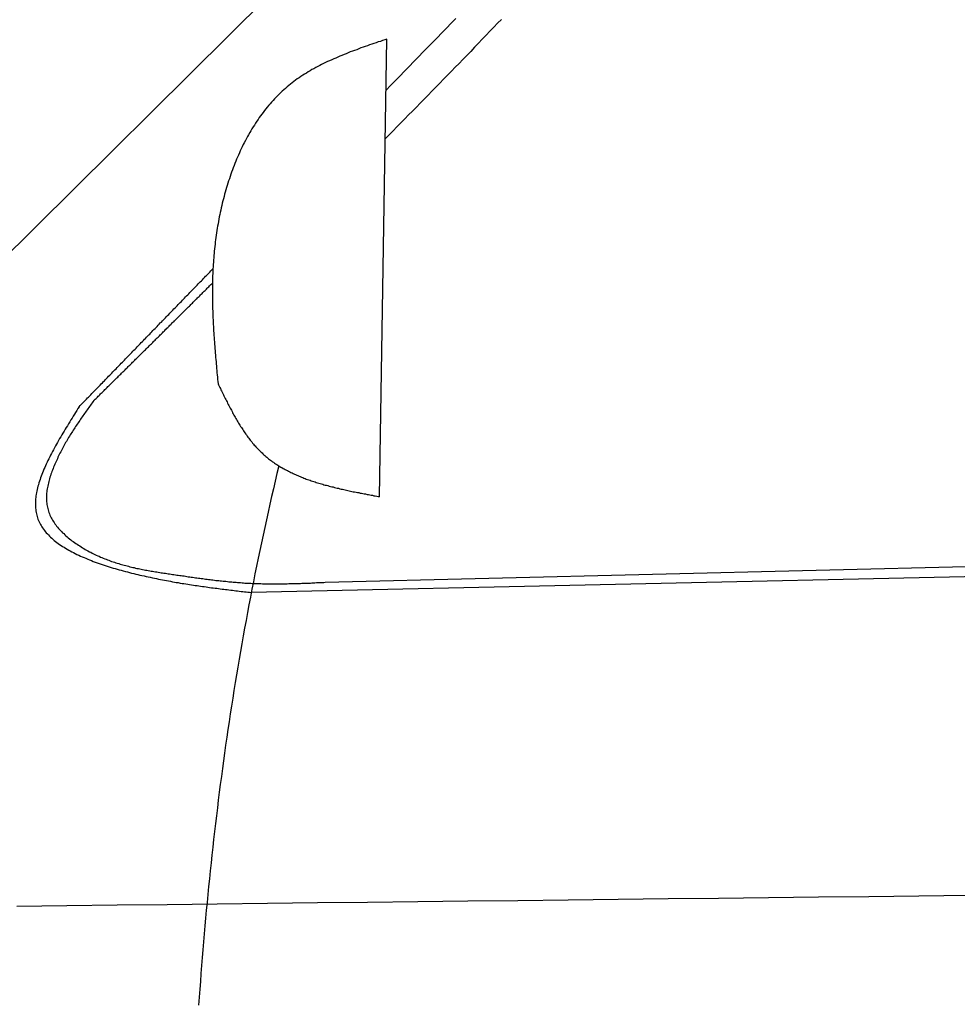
# Model space of a CAD drawing. Extents: x 562 to 7231, y 5417 to 12926.
# Tile 41 of 61: x 2571 to 3064, y 11279 to 11798. Entities that reach past the tile are written whole.
import ezdxf

# ---------------------------------------------------------------- set-up
doc = ezdxf.new("R2010")
doc.units = 0
doc.layers.add('CAR', color=10, linetype='CONTINUOUS')

msp = doc.modelspace()

# ---------------------------------------------------------------- linework, layer by layer
at = {"layer": 'CAR'}
for p, q in [((2399.018, 11510.108), (3064.475, 12170.377)), ((2760.152, 11546.576), (2764.064, 11787.711)), ((5140.5, 11549.511), (2692.679, 11496.12)), ((2731.556, 11501.483), (3763.818, 11527.132))]:
    msp.add_line(p, q, dxfattribs=at)
for points in [[(2824.44, 11798.1, 0), (2822.41, 11796, 0), (2820.39, 11793.9, 0), (2818.36, 11791.8, 0), (2816.34, 11789.7, 0), (2814.31, 11787.6, 0), (2812.28, 11785.5, 0), (2810.24, 11783.4, 0), (2808.21, 11781.2, 0), (2806.17, 11779.1, 0), (2804.14, 11777, 0), (2802.1, 11774.9, 0), (2800.06, 11772.9, 0), (2798.02, 11770.8, 0), (2795.98, 11768.7, 0), (2793.93, 11766.6, 0), (2791.89, 11764.5, 0), (2789.85, 11762.4, 0), (2787.8, 11760.3, 0), (2785.75, 11758.2, 0), (2783.71, 11756.1, 0), (2781.66, 11754, 0), (2779.61, 11751.9, 0), (2777.56, 11749.8, 0), (2775.51, 11747.8, 0), (2773.46, 11745.7, 0), (2771.41, 11743.6, 0), (2769.36, 11741.5, 0), (2767.31, 11739.4, 0), (2765.26, 11737.3, 0), (2763.21, 11735.2, 0)], [(2763.63, 11760.7, 0), (2766.07, 11763.2, 0), (2768.52, 11765.7, 0), (2770.97, 11768.2, 0), (2773.42, 11770.8, 0), (2775.86, 11773.3, 0), (2778.31, 11775.8, 0), (2780.76, 11778.3, 0), (2783.21, 11780.9, 0), (2785.66, 11783.4, 0), (2788.1, 11785.9, 0), (2790.55, 11788.4, 0), (2793, 11791, 0), (2795.45, 11793.5, 0), (2797.89, 11796, 0), (2800.34, 11798.5, 0)], [(2764.06, 11787.7, 0), (2762.92, 11787.3, 0), (2761.78, 11786.9, 0), (2760.64, 11786.5, 0), (2759.5, 11786.2, 0), (2758.36, 11785.8, 0), (2757.22, 11785.4, 0), (2756.08, 11785, 0), (2754.94, 11784.6, 0), (2753.81, 11784.2, 0), (2752.68, 11783.8, 0), (2751.54, 11783.4, 0), (2750.42, 11783, 0), (2749.29, 11782.6, 0), (2748.17, 11782.1, 0), (2747.05, 11781.7, 0), (2745.93, 11781.3, 0), (2744.82, 11780.9, 0), (2743.71, 11780.4, 0), (2742.61, 11780, 0), (2741.51, 11779.6, 0), (2740.41, 11779.1, 0), (2739.32, 11778.7, 0), (2738.23, 11778.2, 0), (2737.15, 11777.7, 0), (2736.07, 11777.3, 0), (2735, 11776.8, 0), (2733.94, 11776.3, 0), (2732.88, 11775.8, 0), (2731.82, 11775.3, 0), (2730.77, 11774.8, 0), (2729.73, 11774.3, 0), (2728.7, 11773.8, 0), (2727.67, 11773.2, 0), (2726.65, 11772.7, 0), (2725.64, 11772.1, 0), (2724.64, 11771.6, 0), (2723.64, 11771, 0), (2722.65, 11770.4, 0), (2721.67, 11769.8, 0), (2720.7, 11769.2, 0), (2719.74, 11768.6, 0), (2718.78, 11768, 0), (2717.84, 11767.3, 0), (2716.91, 11766.7, 0), (2715.98, 11766, 0), (2715.06, 11765.3, 0), (2714.16, 11764.6, 0), (2713.26, 11763.9, 0), (2712.38, 11763.2, 0), (2711.5, 11762.5, 0), (2710.64, 11761.7, 0), (2709.79, 11761, 0), (2708.95, 11760.2, 0), (2708.12, 11759.4, 0), (2707.29, 11758.6, 0), (2706.48, 11757.8, 0), (2705.68, 11757, 0), (2704.9, 11756.2, 0), (2704.12, 11755.4, 0), (2703.35, 11754.5, 0), (2702.59, 11753.6, 0), (2701.84, 11752.8, 0), (2701.1, 11751.9, 0), (2700.38, 11751, 0), (2699.66, 11750.1, 0), (2698.95, 11749.1, 0), (2698.26, 11748.2, 0), (2697.57, 11747.3, 0), (2696.89, 11746.3, 0), (2696.23, 11745.4, 0), (2695.57, 11744.4, 0), (2694.92, 11743.4, 0), (2694.29, 11742.4, 0), (2693.66, 11741.4, 0), (2693.04, 11740.4, 0), (2692.44, 11739.4, 0), (2691.84, 11738.4, 0), (2691.25, 11737.3, 0), (2690.68, 11736.3, 0), (2690.11, 11735.3, 0), (2689.55, 11734.2, 0), (2689, 11733.1, 0), (2688.46, 11732.1, 0), (2687.93, 11731, 0), (2687.41, 11729.9, 0), (2686.9, 11728.8, 0), (2686.4, 11727.7, 0), (2685.91, 11726.6, 0), (2685.43, 11725.5, 0), (2684.95, 11724.4, 0), (2684.49, 11723.3, 0), (2684.04, 11722.2, 0), (2683.59, 11721, 0), (2683.16, 11719.9, 0), (2682.73, 11718.8, 0), (2682.31, 11717.6, 0), (2681.9, 11716.5, 0), (2681.5, 11715.3, 0), (2681.11, 11714.1, 0), (2680.73, 11713, 0), (2680.36, 11711.8, 0), (2680, 11710.6, 0), (2679.64, 11709.5, 0), (2679.3, 11708.3, 0), (2678.96, 11707.1, 0), (2678.63, 11705.9, 0), (2678.31, 11704.7, 0), (2678, 11703.6, 0), (2677.7, 11702.4, 0), (2677.41, 11701.2, 0), (2677.12, 11700, 0), (2676.85, 11698.8, 0), (2676.58, 11697.6, 0), (2676.32, 11696.4, 0), (2676.07, 11695.2, 0), (2675.83, 11694, 0), (2675.59, 11692.8, 0), (2675.37, 11691.6, 0), (2675.15, 11690.4, 0), (2674.94, 11689.2, 0), (2674.74, 11688, 0), (2674.55, 11686.8, 0), (2674.37, 11685.6, 0), (2674.19, 11684.4, 0), (2674.02, 11683.2, 0), (2673.86, 11682, 0), (2673.71, 11680.8, 0), (2673.57, 11679.6, 0), (2673.43, 11678.4, 0), (2673.31, 11677.2, 0), (2673.19, 11676, 0), (2673.07, 11674.9, 0), (2672.97, 11673.7, 0), (2672.87, 11672.5, 0), (2672.78, 11671.3, 0), (2672.69, 11670.1, 0), (2672.62, 11668.9, 0), (2672.54, 11667.7, 0), (2672.48, 11666.6, 0), (2672.42, 11665.4, 0), (2672.37, 11664.2, 0), (2672.33, 11663, 0), (2672.29, 11661.8, 0), (2672.25, 11660.7, 0), (2672.23, 11659.5, 0), (2672.21, 11658.3, 0), (2672.19, 11657.2, 0), (2672.18, 11656, 0), (2672.17, 11654.8, 0), (2672.17, 11653.6, 0), (2672.18, 11652.5, 0), (2672.19, 11651.3, 0), (2672.2, 11650.1, 0), (2672.22, 11649, 0), (2672.25, 11647.8, 0), (2672.28, 11646.6, 0), (2672.31, 11645.5, 0), (2672.35, 11644.3, 0), (2672.39, 11643.1, 0), (2672.43, 11642, 0), (2672.48, 11640.8, 0), (2672.54, 11639.7, 0), (2672.59, 11638.5, 0), (2672.65, 11637.3, 0), (2672.72, 11636.2, 0), (2672.78, 11635, 0), (2672.85, 11633.9, 0), (2672.93, 11632.7, 0), (2673, 11631.5, 0), (2673.08, 11630.4, 0), (2673.16, 11629.2, 0), (2673.25, 11628.1, 0), (2673.33, 11626.9, 0), (2673.42, 11625.8, 0), (2673.51, 11624.6, 0), (2673.6, 11623.4, 0), (2673.7, 11622.3, 0), (2673.79, 11621.1, 0), (2673.89, 11620, 0), (2673.99, 11618.8, 0), (2674.09, 11617.7, 0), (2674.19, 11616.5, 0), (2674.29, 11615.4, 0), (2674.4, 11614.2, 0), (2674.5, 11613.1, 0), (2674.61, 11611.9, 0), (2674.71, 11610.8, 0), (2674.82, 11609.6, 0), (2674.93, 11608.4, 0), (2675.03, 11607.3, 0), (2675.14, 11606.1, 0)], [(2602.03, 11594, 0), (2602.58, 11594.6, 0), (2603.14, 11595.1, 0), (2603.69, 11595.7, 0), (2604.25, 11596.3, 0), (2604.8, 11596.9, 0), (2605.36, 11597.4, 0), (2605.91, 11598, 0), (2606.47, 11598.6, 0), (2607.02, 11599.1, 0), (2607.57, 11599.7, 0), (2608.13, 11600.3, 0), (2608.68, 11600.9, 0), (2609.24, 11601.4, 0), (2609.79, 11602, 0), (2610.35, 11602.6, 0), (2610.9, 11603.2, 0), (2611.46, 11603.7, 0), (2612.01, 11604.3, 0), (2612.57, 11604.9, 0), (2613.12, 11605.4, 0), (2613.68, 11606, 0), (2614.23, 11606.6, 0), (2614.79, 11607.2, 0), (2615.34, 11607.7, 0), (2615.9, 11608.3, 0), (2616.45, 11608.9, 0), (2617.01, 11609.4, 0), (2617.56, 11610, 0), (2618.12, 11610.6, 0), (2618.67, 11611.2, 0), (2619.23, 11611.7, 0), (2619.78, 11612.3, 0), (2620.34, 11612.9, 0), (2620.89, 11613.5, 0), (2621.44, 11614, 0), (2622, 11614.6, 0), (2622.55, 11615.2, 0), (2623.11, 11615.7, 0), (2623.66, 11616.3, 0), (2624.22, 11616.9, 0), (2624.77, 11617.5, 0), (2625.33, 11618, 0), (2625.88, 11618.6, 0), (2626.44, 11619.2, 0), (2626.99, 11619.7, 0), (2627.55, 11620.3, 0), (2628.1, 11620.9, 0), (2628.66, 11621.5, 0), (2629.21, 11622, 0), (2629.77, 11622.6, 0), (2630.32, 11623.2, 0), (2630.88, 11623.8, 0), (2631.43, 11624.3, 0), (2631.99, 11624.9, 0), (2632.54, 11625.5, 0), (2633.1, 11626, 0), (2633.65, 11626.6, 0), (2634.2, 11627.2, 0), (2634.76, 11627.8, 0), (2635.31, 11628.3, 0), (2635.87, 11628.9, 0), (2636.42, 11629.5, 0), (2636.98, 11630, 0), (2637.53, 11630.6, 0), (2638.09, 11631.2, 0), (2638.64, 11631.8, 0), (2639.2, 11632.3, 0), (2639.75, 11632.9, 0), (2640.31, 11633.5, 0), (2640.86, 11634.1, 0), (2641.42, 11634.6, 0), (2641.97, 11635.2, 0), (2642.53, 11635.8, 0), (2643.08, 11636.3, 0), (2643.64, 11636.9, 0), (2644.19, 11637.5, 0), (2644.75, 11638.1, 0), (2645.3, 11638.6, 0), (2645.86, 11639.2, 0), (2646.41, 11639.8, 0), (2646.97, 11640.3, 0), (2647.52, 11640.9, 0), (2648.07, 11641.5, 0), (2648.63, 11642.1, 0), (2649.18, 11642.6, 0), (2649.74, 11643.2, 0), (2650.29, 11643.8, 0), (2650.85, 11644.4, 0), (2651.4, 11644.9, 0), (2651.96, 11645.5, 0), (2652.51, 11646.1, 0), (2653.07, 11646.6, 0), (2653.62, 11647.2, 0), (2654.18, 11647.8, 0), (2654.73, 11648.4, 0), (2655.29, 11648.9, 0), (2655.84, 11649.5, 0), (2656.4, 11650.1, 0), (2656.95, 11650.6, 0), (2657.51, 11651.2, 0), (2658.06, 11651.8, 0), (2658.62, 11652.4, 0), (2659.17, 11652.9, 0), (2659.73, 11653.5, 0), (2660.28, 11654.1, 0), (2660.84, 11654.7, 0), (2661.39, 11655.2, 0), (2661.94, 11655.8, 0), (2662.5, 11656.4, 0), (2663.05, 11656.9, 0), (2663.61, 11657.5, 0), (2664.16, 11658.1, 0), (2664.72, 11658.7, 0), (2665.27, 11659.2, 0), (2665.83, 11659.8, 0), (2666.38, 11660.4, 0), (2666.94, 11660.9, 0), (2667.49, 11661.5, 0), (2668.05, 11662.1, 0), (2668.6, 11662.7, 0), (2669.16, 11663.2, 0), (2669.71, 11663.8, 0), (2670.27, 11664.4, 0), (2670.82, 11664.9, 0), (2671.38, 11665.5, 0), (2671.93, 11666.1, 0), (2672.49, 11666.7, 0)], [(2609.71, 11597.2, 0), (2610.11, 11597.6, 0), (2610.5, 11598, 0), (2610.89, 11598.4, 0), (2611.29, 11598.7, 0), (2611.68, 11599.1, 0), (2612.08, 11599.5, 0), (2612.47, 11599.9, 0), (2612.86, 11600.3, 0), (2613.26, 11600.7, 0), (2613.65, 11601.1, 0), (2614.05, 11601.5, 0), (2614.44, 11601.9, 0), (2614.83, 11602.2, 0), (2615.23, 11602.6, 0), (2615.62, 11603, 0), (2616.01, 11603.4, 0), (2616.41, 11603.8, 0), (2616.8, 11604.2, 0), (2617.2, 11604.6, 0), (2617.59, 11605, 0), (2617.98, 11605.4, 0), (2618.38, 11605.7, 0), (2618.77, 11606.1, 0), (2619.17, 11606.5, 0), (2619.56, 11606.9, 0), (2619.95, 11607.3, 0), (2620.35, 11607.7, 0), (2620.74, 11608.1, 0), (2621.13, 11608.5, 0), (2621.53, 11608.9, 0), (2621.92, 11609.2, 0), (2622.32, 11609.6, 0), (2622.71, 11610, 0), (2623.1, 11610.4, 0), (2623.5, 11610.8, 0), (2623.89, 11611.2, 0), (2624.28, 11611.6, 0), (2624.68, 11612, 0), (2625.07, 11612.4, 0), (2625.47, 11612.8, 0), (2625.86, 11613.1, 0), (2626.25, 11613.5, 0), (2626.65, 11613.9, 0), (2627.04, 11614.3, 0), (2627.43, 11614.7, 0), (2627.83, 11615.1, 0), (2628.22, 11615.5, 0), (2628.62, 11615.9, 0), (2629.01, 11616.3, 0), (2629.4, 11616.6, 0), (2629.8, 11617, 0), (2630.19, 11617.4, 0), (2630.58, 11617.8, 0), (2630.98, 11618.2, 0), (2631.37, 11618.6, 0), (2631.76, 11619, 0), (2632.16, 11619.4, 0), (2632.55, 11619.8, 0), (2632.94, 11620.1, 0), (2633.34, 11620.5, 0), (2633.73, 11620.9, 0), (2634.13, 11621.3, 0), (2634.52, 11621.7, 0), (2634.91, 11622.1, 0), (2635.31, 11622.5, 0), (2635.7, 11622.9, 0), (2636.09, 11623.3, 0), (2636.49, 11623.6, 0), (2636.88, 11624, 0), (2637.27, 11624.4, 0), (2637.67, 11624.8, 0), (2638.06, 11625.2, 0), (2638.45, 11625.6, 0), (2638.85, 11626, 0), (2639.24, 11626.4, 0), (2639.63, 11626.8, 0), (2640.03, 11627.2, 0), (2640.42, 11627.5, 0), (2640.81, 11627.9, 0), (2641.21, 11628.3, 0), (2641.6, 11628.7, 0), (2641.99, 11629.1, 0), (2642.39, 11629.5, 0), (2642.78, 11629.9, 0), (2643.17, 11630.3, 0), (2643.56, 11630.7, 0), (2643.96, 11631, 0), (2644.35, 11631.4, 0), (2644.74, 11631.8, 0), (2645.14, 11632.2, 0), (2645.53, 11632.6, 0), (2645.92, 11633, 0), (2646.32, 11633.4, 0), (2646.71, 11633.8, 0), (2647.1, 11634.2, 0), (2647.49, 11634.6, 0), (2647.89, 11634.9, 0), (2648.28, 11635.3, 0), (2648.67, 11635.7, 0), (2649.07, 11636.1, 0), (2649.46, 11636.5, 0), (2649.85, 11636.9, 0), (2650.24, 11637.3, 0), (2650.64, 11637.7, 0), (2651.03, 11638.1, 0), (2651.42, 11638.5, 0), (2651.82, 11638.8, 0), (2652.21, 11639.2, 0), (2652.6, 11639.6, 0), (2652.99, 11640, 0), (2653.39, 11640.4, 0), (2653.78, 11640.8, 0), (2654.17, 11641.2, 0), (2654.56, 11641.6, 0), (2654.96, 11642, 0), (2655.35, 11642.4, 0), (2655.74, 11642.7, 0), (2656.13, 11643.1, 0), (2656.53, 11643.5, 0), (2656.92, 11643.9, 0), (2657.31, 11644.3, 0), (2657.7, 11644.7, 0), (2658.1, 11645.1, 0), (2658.49, 11645.5, 0), (2658.88, 11645.9, 0), (2659.27, 11646.3, 0), (2659.67, 11646.7, 0), (2660.06, 11647, 0), (2660.45, 11647.4, 0), (2660.84, 11647.8, 0), (2661.24, 11648.2, 0), (2661.63, 11648.6, 0), (2662.02, 11649, 0), (2662.41, 11649.4, 0), (2662.81, 11649.8, 0), (2663.2, 11650.2, 0), (2663.59, 11650.6, 0), (2663.98, 11650.9, 0), (2664.37, 11651.3, 0), (2664.77, 11651.7, 0), (2665.16, 11652.1, 0), (2665.55, 11652.5, 0), (2665.94, 11652.9, 0), (2666.34, 11653.3, 0), (2666.73, 11653.7, 0), (2667.12, 11654.1, 0), (2667.51, 11654.5, 0), (2667.91, 11654.9, 0), (2668.3, 11655.2, 0), (2668.69, 11655.6, 0), (2669.08, 11656, 0), (2669.47, 11656.4, 0), (2669.87, 11656.8, 0), (2670.26, 11657.2, 0), (2670.65, 11657.6, 0), (2671.04, 11658, 0), (2671.44, 11658.4, 0), (2671.83, 11658.8, 0), (2672.22, 11659.1, 0)], [(2675.14, 11606.1, 0), (2675.45, 11605.5, 0), (2675.77, 11604.8, 0), (2676.08, 11604.2, 0), (2676.4, 11603.6, 0), (2676.71, 11602.9, 0), (2677.02, 11602.3, 0), (2677.34, 11601.6, 0), (2677.66, 11601, 0), (2677.97, 11600.3, 0), (2678.29, 11599.7, 0), (2678.61, 11599, 0), (2678.93, 11598.4, 0), (2679.25, 11597.8, 0), (2679.57, 11597.1, 0), (2679.89, 11596.5, 0), (2680.21, 11595.8, 0), (2680.54, 11595.2, 0), (2680.86, 11594.6, 0), (2681.19, 11593.9, 0), (2681.52, 11593.3, 0), (2681.85, 11592.7, 0), (2682.19, 11592.1, 0), (2682.52, 11591.4, 0), (2682.86, 11590.8, 0), (2683.19, 11590.2, 0), (2683.53, 11589.6, 0), (2683.88, 11589, 0), (2684.22, 11588.4, 0), (2684.57, 11587.8, 0), (2684.92, 11587.2, 0), (2685.27, 11586.6, 0), (2685.62, 11586, 0), (2685.98, 11585.4, 0), (2686.34, 11584.8, 0), (2686.7, 11584.2, 0), (2687.07, 11583.6, 0), (2687.44, 11583, 0), (2687.81, 11582.5, 0), (2688.18, 11581.9, 0), (2688.56, 11581.3, 0), (2688.94, 11580.7, 0), (2689.33, 11580.2, 0), (2689.72, 11579.6, 0), (2690.11, 11579.1, 0), (2690.5, 11578.5, 0), (2690.9, 11578, 0), (2691.3, 11577.5, 0), (2691.71, 11576.9, 0), (2692.12, 11576.4, 0), (2692.54, 11575.9, 0), (2692.95, 11575.4, 0), (2693.38, 11574.8, 0), (2693.8, 11574.3, 0), (2694.24, 11573.8, 0), (2694.67, 11573.3, 0), (2695.11, 11572.8, 0), (2695.56, 11572.4, 0), (2696.01, 11571.9, 0), (2696.46, 11571.4, 0), (2696.92, 11570.9, 0), (2697.39, 11570.5, 0), (2697.85, 11570, 0), (2698.33, 11569.6, 0), (2698.81, 11569.1, 0), (2699.29, 11568.7, 0), (2699.78, 11568.3, 0), (2700.28, 11567.8, 0), (2700.78, 11567.4, 0), (2701.28, 11567, 0), (2701.79, 11566.6, 0), (2702.31, 11566.2, 0), (2702.83, 11565.8, 0), (2703.35, 11565.4, 0), (2703.88, 11565, 0), (2704.41, 11564.7, 0), (2704.95, 11564.3, 0), (2705.49, 11563.9, 0), (2706.04, 11563.6, 0), (2706.59, 11563.2, 0), (2707.15, 11562.9, 0), (2707.71, 11562.5, 0), (2708.27, 11562.2, 0), (2708.84, 11561.9, 0), (2709.41, 11561.5, 0), (2709.99, 11561.2, 0), (2710.57, 11560.9, 0), (2711.16, 11560.6, 0), (2711.74, 11560.3, 0), (2712.34, 11560, 0), (2712.93, 11559.7, 0), (2713.53, 11559.4, 0), (2714.14, 11559.1, 0), (2714.74, 11558.8, 0), (2715.36, 11558.5, 0), (2715.97, 11558.2, 0), (2716.59, 11558, 0), (2717.21, 11557.7, 0), (2717.83, 11557.4, 0), (2718.46, 11557.2, 0), (2719.09, 11556.9, 0), (2719.73, 11556.7, 0), (2720.36, 11556.4, 0), (2721.01, 11556.2, 0), (2721.65, 11555.9, 0), (2722.3, 11555.7, 0), (2722.95, 11555.5, 0), (2723.6, 11555.2, 0), (2724.25, 11555, 0), (2724.91, 11554.8, 0), (2725.57, 11554.6, 0), (2726.24, 11554.4, 0), (2726.9, 11554.1, 0), (2727.57, 11553.9, 0), (2728.24, 11553.7, 0), (2728.92, 11553.5, 0), (2729.59, 11553.3, 0), (2730.27, 11553.1, 0), (2730.95, 11552.9, 0), (2731.63, 11552.7, 0), (2732.32, 11552.6, 0), (2733.01, 11552.4, 0), (2733.7, 11552.2, 0), (2734.39, 11552, 0), (2735.08, 11551.8, 0), (2735.78, 11551.7, 0), (2736.47, 11551.5, 0), (2737.17, 11551.3, 0), (2737.87, 11551.1, 0), (2738.57, 11551, 0), (2739.28, 11550.8, 0), (2739.98, 11550.6, 0), (2740.69, 11550.5, 0), (2741.4, 11550.3, 0), (2742.11, 11550.2, 0), (2742.82, 11550, 0), (2743.53, 11549.8, 0), (2744.24, 11549.7, 0), (2744.96, 11549.5, 0), (2745.68, 11549.4, 0), (2746.39, 11549.2, 0), (2747.11, 11549.1, 0), (2747.83, 11548.9, 0), (2748.55, 11548.8, 0), (2749.27, 11548.7, 0), (2749.99, 11548.5, 0), (2750.72, 11548.4, 0), (2751.44, 11548.2, 0), (2752.16, 11548.1, 0), (2752.89, 11548, 0), (2753.61, 11547.8, 0), (2754.34, 11547.7, 0), (2755.06, 11547.5, 0), (2755.79, 11547.4, 0), (2756.52, 11547.3, 0), (2757.24, 11547.1, 0), (2757.97, 11547, 0), (2758.7, 11546.8, 0), (2759.42, 11546.7, 0), (2760.15, 11546.6, 0)], [(2609.71, 11597.2, 0), (2609.27, 11596.6, 0), (2608.83, 11596, 0), (2608.39, 11595.4, 0), (2607.95, 11594.8, 0), (2607.51, 11594.1, 0), (2607.07, 11593.5, 0), (2606.63, 11592.9, 0), (2606.19, 11592.3, 0), (2605.75, 11591.7, 0), (2605.32, 11591.1, 0), (2604.88, 11590.5, 0), (2604.44, 11589.8, 0), (2604.01, 11589.2, 0), (2603.58, 11588.6, 0), (2603.14, 11588, 0), (2602.71, 11587.4, 0), (2602.29, 11586.7, 0), (2601.86, 11586.1, 0), (2601.43, 11585.5, 0), (2601.01, 11584.8, 0), (2600.59, 11584.2, 0), (2600.16, 11583.6, 0), (2599.75, 11582.9, 0), (2599.33, 11582.3, 0), (2598.92, 11581.7, 0), (2598.5, 11581, 0), (2598.09, 11580.4, 0), (2597.69, 11579.7, 0), (2597.28, 11579.1, 0), (2596.88, 11578.4, 0), (2596.48, 11577.7, 0), (2596.08, 11577.1, 0), (2595.69, 11576.4, 0), (2595.3, 11575.7, 0), (2594.91, 11575.1, 0), (2594.53, 11574.4, 0), (2594.14, 11573.7, 0), (2593.77, 11573, 0), (2593.39, 11572.3, 0), (2593.02, 11571.6, 0), (2592.65, 11570.9, 0), (2592.29, 11570.2, 0), (2591.93, 11569.5, 0), (2591.57, 11568.8, 0), (2591.22, 11568.1, 0), (2590.87, 11567.4, 0), (2590.53, 11566.6, 0), (2590.19, 11565.9, 0), (2589.85, 11565.2, 0), (2589.52, 11564.4, 0), (2589.2, 11563.7, 0), (2588.88, 11562.9, 0), (2588.57, 11562.2, 0), (2588.26, 11561.4, 0), (2587.97, 11560.6, 0), (2587.68, 11559.9, 0), (2587.41, 11559.1, 0), (2587.14, 11558.4, 0), (2586.89, 11557.6, 0), (2586.64, 11556.8, 0), (2586.41, 11556, 0), (2586.19, 11555.3, 0), (2585.99, 11554.5, 0), (2585.8, 11553.7, 0), (2585.62, 11553, 0), (2585.46, 11552.2, 0), (2585.31, 11551.4, 0), (2585.18, 11550.7, 0), (2585.07, 11549.9, 0), (2584.97, 11549.1, 0), (2584.9, 11548.4, 0), (2584.84, 11547.6, 0), (2584.8, 11546.9, 0), (2584.79, 11546.1, 0), (2584.79, 11545.4, 0), (2584.81, 11544.6, 0), (2584.86, 11543.9, 0), (2584.93, 11543.2, 0), (2585.02, 11542.4, 0), (2585.14, 11541.7, 0), (2585.28, 11541, 0), (2585.45, 11540.3, 0), (2585.64, 11539.6, 0), (2585.85, 11538.9, 0), (2586.09, 11538.2, 0), (2586.36, 11537.5, 0), (2586.64, 11536.9, 0), (2586.95, 11536.2, 0), (2587.28, 11535.5, 0), (2587.63, 11534.9, 0), (2588.01, 11534.2, 0), (2588.4, 11533.6, 0), (2588.81, 11533, 0), (2589.24, 11532.3, 0), (2589.69, 11531.7, 0), (2590.16, 11531.1, 0), (2590.64, 11530.5, 0), (2591.14, 11529.9, 0), (2591.66, 11529.3, 0), (2592.19, 11528.8, 0), (2592.74, 11528.2, 0), (2593.3, 11527.6, 0), (2593.87, 11527.1, 0), (2594.46, 11526.5, 0), (2595.06, 11526, 0), (2595.68, 11525.4, 0), (2596.3, 11524.9, 0), (2596.94, 11524.4, 0), (2597.58, 11523.9, 0), (2598.24, 11523.4, 0), (2598.9, 11522.9, 0), (2599.57, 11522.4, 0), (2600.26, 11521.9, 0), (2600.94, 11521.5, 0), (2601.64, 11521, 0), (2602.34, 11520.6, 0), (2603.05, 11520.1, 0), (2603.76, 11519.7, 0), (2604.48, 11519.3, 0), (2605.2, 11518.8, 0), (2605.93, 11518.4, 0), (2606.65, 11518, 0), (2607.38, 11517.6, 0), (2608.12, 11517.3, 0), (2608.85, 11516.9, 0), (2609.58, 11516.5, 0), (2610.32, 11516.2, 0), (2611.05, 11515.8, 0), (2611.78, 11515.5, 0), (2612.52, 11515.2, 0), (2613.25, 11514.8, 0), (2613.99, 11514.5, 0), (2614.72, 11514.2, 0), (2615.46, 11513.9, 0), (2616.2, 11513.6, 0), (2616.93, 11513.3, 0), (2617.67, 11513.1, 0), (2618.41, 11512.8, 0), (2619.14, 11512.5, 0), (2619.88, 11512.3, 0), (2620.62, 11512, 0), (2621.36, 11511.8, 0), (2622.1, 11511.6, 0), (2622.84, 11511.3, 0), (2623.57, 11511.1, 0), (2624.31, 11510.9, 0), (2625.05, 11510.7, 0), (2625.79, 11510.5, 0), (2626.53, 11510.3, 0), (2627.28, 11510.1, 0), (2628.02, 11509.9, 0), (2628.76, 11509.7, 0), (2629.5, 11509.5, 0), (2630.24, 11509.3, 0), (2630.98, 11509.2, 0), (2631.73, 11509, 0), (2632.47, 11508.8, 0), (2633.21, 11508.7, 0), (2633.96, 11508.5, 0), (2634.7, 11508.4, 0), (2635.45, 11508.2, 0), (2636.19, 11508.1, 0), (2636.94, 11507.9, 0), (2637.69, 11507.8, 0), (2638.43, 11507.7, 0), (2639.18, 11507.5, 0), (2639.93, 11507.4, 0), (2640.67, 11507.3, 0), (2641.42, 11507.1, 0), (2642.17, 11507, 0), (2642.92, 11506.9, 0), (2643.67, 11506.8, 0), (2644.42, 11506.7, 0), (2645.17, 11506.5, 0), (2645.92, 11506.4, 0), (2646.67, 11506.3, 0), (2647.42, 11506.2, 0), (2648.17, 11506.1, 0), (2648.93, 11506, 0), (2649.68, 11505.9, 0), (2650.43, 11505.8, 0), (2651.19, 11505.6, 0), (2651.94, 11505.5, 0), (2652.7, 11505.4, 0), (2653.45, 11505.3, 0), (2654.21, 11505.2, 0), (2654.96, 11505.1, 0), (2655.72, 11505, 0), (2656.48, 11504.9, 0), (2657.24, 11504.8, 0), (2657.99, 11504.7, 0), (2658.75, 11504.6, 0), (2659.51, 11504.4, 0), (2660.27, 11504.3, 0), (2661.03, 11504.2, 0), (2661.79, 11504.1, 0), (2662.55, 11504, 0), (2663.31, 11503.9, 0), (2664.07, 11503.8, 0), (2664.83, 11503.7, 0), (2665.59, 11503.6, 0), (2666.36, 11503.5, 0), (2667.12, 11503.4, 0), (2667.88, 11503.3, 0), (2668.64, 11503.2, 0), (2669.41, 11503.1, 0), (2670.17, 11503, 0), (2670.93, 11502.9, 0), (2671.7, 11502.8, 0), (2672.46, 11502.7, 0), (2673.23, 11502.6, 0), (2673.99, 11502.5, 0), (2674.76, 11502.5, 0), (2675.52, 11502.4, 0), (2676.29, 11502.3, 0), (2677.05, 11502.2, 0), (2677.82, 11502.1, 0), (2678.58, 11502, 0), (2679.35, 11502, 0), (2680.12, 11501.9, 0), (2680.88, 11501.8, 0), (2681.65, 11501.7, 0), (2682.42, 11501.7, 0), (2683.18, 11501.6, 0), (2683.95, 11501.5, 0), (2684.72, 11501.5, 0), (2685.48, 11501.4, 0), (2686.25, 11501.3, 0), (2687.02, 11501.3, 0), (2687.79, 11501.2, 0), (2688.55, 11501.2, 0), (2689.32, 11501.1, 0), (2690.09, 11501.1, 0), (2690.86, 11501, 0), (2691.62, 11501, 0), (2692.39, 11501, 0), (2693.16, 11500.9, 0), (2693.93, 11500.9, 0), (2694.69, 11500.9, 0), (2695.46, 11500.8, 0), (2696.23, 11500.8, 0), (2697, 11500.8, 0), (2697.77, 11500.8, 0), (2698.53, 11500.7, 0), (2699.3, 11500.7, 0), (2700.07, 11500.7, 0), (2700.84, 11500.7, 0), (2701.61, 11500.7, 0), (2702.37, 11500.7, 0), (2703.14, 11500.7, 0), (2703.91, 11500.7, 0), (2704.68, 11500.7, 0), (2705.44, 11500.7, 0), (2706.21, 11500.7, 0), (2706.98, 11500.7, 0), (2707.75, 11500.7, 0), (2708.52, 11500.7, 0), (2709.28, 11500.7, 0), (2710.05, 11500.7, 0), (2710.82, 11500.7, 0), (2711.59, 11500.7, 0), (2712.36, 11500.8, 0), (2713.12, 11500.8, 0), (2713.89, 11500.8, 0), (2714.66, 11500.8, 0), (2715.43, 11500.8, 0), (2716.2, 11500.9, 0), (2716.96, 11500.9, 0), (2717.73, 11500.9, 0), (2718.5, 11500.9, 0), (2719.27, 11501, 0), (2720.04, 11501, 0), (2720.8, 11501, 0), (2721.57, 11501.1, 0), (2722.34, 11501.1, 0), (2723.11, 11501.1, 0), (2723.88, 11501.1, 0), (2724.64, 11501.2, 0), (2725.41, 11501.2, 0), (2726.18, 11501.2, 0), (2726.95, 11501.3, 0), (2727.72, 11501.3, 0), (2728.48, 11501.3, 0), (2729.25, 11501.4, 0), (2730.02, 11501.4, 0), (2730.79, 11501.4, 0), (2731.56, 11501.5, 0)], [(2602.03, 11594, 0), (2601.4, 11593, 0), (2600.78, 11592, 0), (2600.16, 11591, 0), (2599.53, 11590, 0), (2598.91, 11589, 0), (2598.3, 11588, 0), (2597.68, 11587, 0), (2597.07, 11586, 0), (2596.46, 11585, 0), (2595.85, 11584, 0), (2595.25, 11583.1, 0), (2594.65, 11582.1, 0), (2594.06, 11581.1, 0), (2593.47, 11580.1, 0), (2592.89, 11579.1, 0), (2592.32, 11578.1, 0), (2591.75, 11577.2, 0), (2591.18, 11576.2, 0), (2590.63, 11575.2, 0), (2590.08, 11574.2, 0), (2589.54, 11573.3, 0), (2589.01, 11572.3, 0), (2588.49, 11571.3, 0), (2587.98, 11570.4, 0), (2587.48, 11569.4, 0), (2586.99, 11568.5, 0), (2586.51, 11567.5, 0), (2586.04, 11566.6, 0), (2585.58, 11565.6, 0), (2585.13, 11564.7, 0), (2584.69, 11563.8, 0), (2584.27, 11562.8, 0), (2583.86, 11561.9, 0), (2583.47, 11561, 0), (2583.08, 11560.1, 0), (2582.72, 11559.2, 0), (2582.36, 11558.3, 0), (2582.03, 11557.4, 0), (2581.7, 11556.5, 0), (2581.4, 11555.6, 0), (2581.11, 11554.7, 0), (2580.83, 11553.8, 0), (2580.58, 11552.9, 0), (2580.34, 11552.1, 0), (2580.12, 11551.2, 0), (2579.91, 11550.3, 0), (2579.73, 11549.5, 0), (2579.56, 11548.7, 0), (2579.42, 11547.8, 0), (2579.29, 11547, 0), (2579.19, 11546.2, 0), (2579.1, 11545.4, 0), (2579.04, 11544.5, 0), (2579, 11543.7, 0), (2578.98, 11542.9, 0), (2578.98, 11542.2, 0), (2579.01, 11541.4, 0), (2579.05, 11540.6, 0), (2579.13, 11539.9, 0), (2579.22, 11539.1, 0), (2579.34, 11538.3, 0), (2579.49, 11537.6, 0), (2579.66, 11536.9, 0), (2579.86, 11536.2, 0), (2580.08, 11535.4, 0), (2580.33, 11534.7, 0), (2580.6, 11534.1, 0), (2580.9, 11533.4, 0), (2581.23, 11532.7, 0), (2581.58, 11532, 0), (2581.96, 11531.4, 0), (2582.36, 11530.7, 0), (2582.79, 11530.1, 0), (2583.24, 11529.4, 0), (2583.71, 11528.8, 0), (2584.2, 11528.2, 0), (2584.72, 11527.6, 0), (2585.26, 11527, 0), (2585.82, 11526.4, 0), (2586.4, 11525.8, 0), (2587, 11525.2, 0), (2587.62, 11524.7, 0), (2588.26, 11524.1, 0), (2588.92, 11523.5, 0), (2589.6, 11523, 0), (2590.3, 11522.5, 0), (2591.02, 11521.9, 0), (2591.75, 11521.4, 0), (2592.5, 11520.9, 0), (2593.27, 11520.4, 0), (2594.05, 11519.9, 0), (2594.85, 11519.4, 0), (2595.67, 11518.9, 0), (2596.5, 11518.4, 0), (2597.34, 11518, 0), (2598.2, 11517.5, 0), (2599.07, 11517.1, 0), (2599.96, 11516.6, 0), (2600.86, 11516.2, 0), (2601.77, 11515.7, 0), (2602.7, 11515.3, 0), (2603.63, 11514.9, 0), (2604.58, 11514.5, 0), (2605.54, 11514.1, 0), (2606.51, 11513.7, 0), (2607.49, 11513.3, 0), (2608.48, 11512.9, 0), (2609.48, 11512.5, 0), (2610.48, 11512.1, 0), (2611.5, 11511.7, 0), (2612.52, 11511.4, 0), (2613.55, 11511, 0), (2614.59, 11510.7, 0), (2615.64, 11510.3, 0), (2616.69, 11510, 0), (2617.74, 11509.6, 0), (2618.81, 11509.3, 0), (2619.87, 11509, 0), (2620.95, 11508.7, 0), (2622.02, 11508.4, 0), (2623.1, 11508.1, 0), (2624.19, 11507.8, 0), (2625.27, 11507.5, 0), (2626.36, 11507.2, 0), (2627.45, 11506.9, 0), (2628.54, 11506.6, 0), (2629.64, 11506.3, 0), (2630.73, 11506.1, 0), (2631.83, 11505.8, 0), (2632.92, 11505.5, 0), (2634.02, 11505.3, 0), (2635.11, 11505, 0), (2636.21, 11504.8, 0), (2637.3, 11504.5, 0), (2638.39, 11504.3, 0), (2639.47, 11504.1, 0), (2640.56, 11503.8, 0), (2641.64, 11503.6, 0), (2642.71, 11503.4, 0), (2643.79, 11503.2, 0), (2644.86, 11503, 0), (2645.92, 11502.8, 0), (2646.98, 11502.6, 0), (2648.03, 11502.4, 0), (2649.07, 11502.2, 0), (2650.11, 11502, 0), (2651.15, 11501.8, 0), (2652.17, 11501.6, 0), (2653.19, 11501.4, 0), (2654.21, 11501.3, 0), (2655.22, 11501.1, 0), (2656.23, 11500.9, 0), (2657.23, 11500.8, 0), (2658.22, 11500.6, 0), (2659.21, 11500.4, 0), (2660.2, 11500.3, 0), (2661.18, 11500.1, 0), (2662.15, 11500, 0), (2663.12, 11499.8, 0), (2664.09, 11499.7, 0), (2665.05, 11499.6, 0), (2666.01, 11499.4, 0), (2666.97, 11499.3, 0), (2667.92, 11499.2, 0), (2668.87, 11499, 0), (2669.81, 11498.9, 0), (2670.75, 11498.8, 0), (2671.69, 11498.6, 0), (2672.63, 11498.5, 0), (2673.56, 11498.4, 0), (2674.49, 11498.3, 0), (2675.41, 11498.2, 0), (2676.34, 11498, 0), (2677.26, 11497.9, 0), (2678.18, 11497.8, 0), (2679.09, 11497.7, 0), (2680.01, 11497.6, 0), (2680.92, 11497.5, 0), (2681.83, 11497.4, 0), (2682.74, 11497.3, 0), (2683.65, 11497.2, 0), (2684.56, 11497, 0), (2685.46, 11496.9, 0), (2686.37, 11496.8, 0), (2687.27, 11496.7, 0), (2688.17, 11496.6, 0), (2689.07, 11496.5, 0), (2689.98, 11496.4, 0), (2690.88, 11496.3, 0), (2691.78, 11496.2, 0), (2692.68, 11496.1, 0)], [(2707.14, 11562.9, 0), (2706.18, 11558.8, 0), (2705.24, 11554.8, 0), (2704.3, 11550.7, 0), (2703.37, 11546.6, 0), (2702.45, 11542.6, 0), (2701.54, 11538.5, 0), (2700.64, 11534.4, 0), (2699.75, 11530.4, 0), (2698.87, 11526.3, 0), (2698, 11522.2, 0), (2697.14, 11518.2, 0), (2696.29, 11514.1, 0), (2695.45, 11510, 0), (2694.62, 11505.9, 0), (2693.81, 11501.8, 0), (2693, 11497.8, 0), (2692.2, 11493.7, 0), (2691.42, 11489.6, 0), (2690.65, 11485.5, 0), (2689.89, 11481.4, 0), (2689.14, 11477.3, 0), (2688.4, 11473.2, 0), (2687.67, 11469.1, 0), (2686.95, 11465, 0), (2686.24, 11460.9, 0), (2685.55, 11456.8, 0), (2684.86, 11452.7, 0), (2684.19, 11448.6, 0), (2683.52, 11444.5, 0), (2682.87, 11440.4, 0), (2682.23, 11436.2, 0), (2681.6, 11432.1, 0), (2680.97, 11428, 0), (2680.36, 11423.9, 0), (2679.76, 11419.8, 0), (2679.17, 11415.6, 0), (2678.59, 11411.5, 0), (2678.02, 11407.4, 0), (2677.46, 11403.3, 0), (2676.91, 11399.1, 0), (2676.36, 11395, 0), (2675.83, 11390.9, 0), (2675.31, 11386.7, 0), (2674.8, 11382.6, 0), (2674.3, 11378.4, 0), (2673.8, 11374.3, 0), (2673.32, 11370.2, 0), (2672.85, 11366, 0), (2672.38, 11361.9, 0), (2671.92, 11357.7, 0), (2671.48, 11353.6, 0), (2671.04, 11349.4, 0), (2670.61, 11345.3, 0), (2670.19, 11341.1, 0), (2669.78, 11337, 0), (2669.38, 11332.8, 0), (2668.99, 11328.7, 0), (2668.6, 11324.5, 0), (2668.23, 11320.4, 0), (2667.86, 11316.2, 0), (2667.5, 11312, 0), (2667.16, 11307.9, 0), (2666.81, 11303.7, 0), (2666.48, 11299.5, 0), (2666.16, 11295.4, 0), (2665.84, 11291.2, 0), (2665.53, 11287, 0), (2665.23, 11282.9, 0), (2664.94, 11278.7, 0)], [(3070.64, 11336.4, 0), (3044.24, 11336.1, 0), (3017.85, 11335.8, 0), (2991.46, 11335.5, 0), (2965.06, 11335.2, 0), (2938.67, 11334.9, 0), (2912.28, 11334.6, 0), (2885.88, 11334.3, 0), (2859.49, 11334, 0), (2833.1, 11333.7, 0), (2806.7, 11333.4, 0), (2780.31, 11333.1, 0), (2753.92, 11332.8, 0), (2727.52, 11332.5, 0), (2701.13, 11332.2, 0), (2674.73, 11331.9, 0), (2648.34, 11331.6, 0), (2621.95, 11331.3, 0), (2595.55, 11331, 0), (2569.16, 11330.7, 0)]]:
    msp.add_polyline3d(points, dxfattribs=at)

doc.saveas('drawing.dxf')
